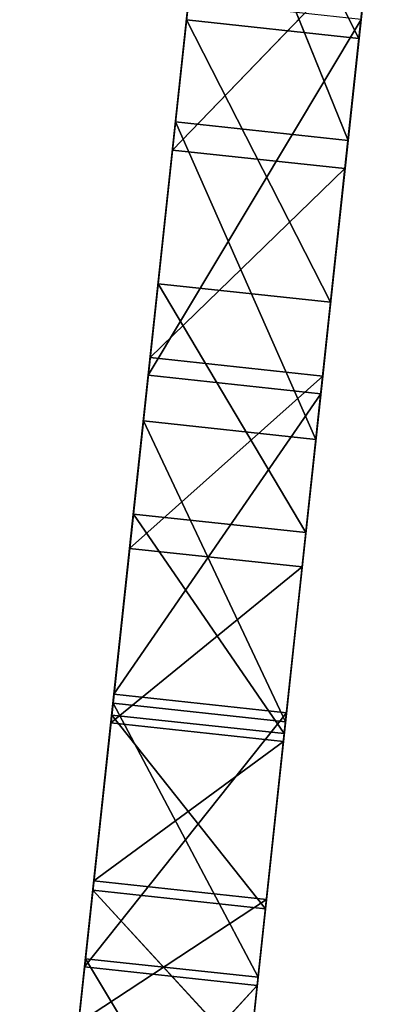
# Model space of a CAD drawing. Extents: x 856 to 1396, y -116 to 539.
# Tile 28 of 115: x 1097 to 1110, y 44 to 79. Entities that reach past the tile are written whole.
import ezdxf

# ---------------------------------------------------------------- set-up
doc = ezdxf.new("R2010")
doc.units = 0
doc.header["$LTSCALE"] = 25.4
doc.layers.get('0').update_dxf_attribs({"color": 13, "linetype": 'CONTINUOUS'})

# ---------------------------------------------------------------- blocks, each defined once
blk = doc.blocks.new('IKA-D-4174_STL')
at = {"color": 43}
for p, q in [((360.946, 1341.226, 182.59), (363.104, 1367.567, 202.646)), ((360.946, 1341.226, 182.59), (363.104, 1367.567, 202.646)), ((361.858, 1361.63, 191.066), (363.104, 1367.567, 202.646)), ((361.858, 1361.63, 191.066), (363.104, 1367.567, 202.646)), ((363.104, 1367.567, 202.646), (368.072, 1361.63, 190.398)), ((363.104, 1367.567, 202.646), (368.072, 1361.63, 190.398)), ((369.318, 1367.567, 201.977), (368.072, 1361.63, 190.398)), ((369.318, 1367.567, 201.977), (368.072, 1361.63, 190.398)), ((360.946, 1341.226, 182.59), (363.598, 1362.728, 207.244)), ((360.946, 1341.226, 182.59), (363.598, 1362.728, 207.244)), ((363.598, 1362.728, 207.244), (361.749, 1346.736, 190.052)), ((363.598, 1362.728, 207.244), (361.749, 1346.736, 190.052)), ((369.812, 1362.728, 206.575), (368.072, 1361.63, 190.398)), ((369.812, 1362.728, 206.575), (368.072, 1361.63, 190.398)), ((360.7, 1355.247, 180.304), (361.858, 1361.63, 191.066)), ((360.7, 1355.247, 180.304), (361.858, 1361.63, 191.066)), ((361.858, 1361.63, 191.066), (360.946, 1341.226, 182.59)), ((361.858, 1361.63, 191.066), (360.946, 1341.226, 182.59)), ((361.858, 1361.63, 191.066), (366.914, 1355.247, 179.635)), ((361.858, 1361.63, 191.066), (366.914, 1355.247, 179.635)), ((361.858, 1361.63, 191.066), (368.072, 1361.63, 190.398)), ((361.858, 1361.63, 191.066), (368.072, 1361.63, 190.398)), ((368.072, 1361.63, 190.398), (366.914, 1355.247, 179.635)), ((368.072, 1361.63, 190.398), (366.914, 1355.247, 179.635)), ((368.823, 1351.836, 197.38), (368.072, 1361.63, 190.398)), ((368.823, 1351.836, 197.38), (368.072, 1361.63, 190.398)), ((359.608, 1348.313, 170.152), (360.7, 1355.247, 180.304)), ((359.608, 1348.313, 170.152), (360.7, 1355.247, 180.304)), ((360.7, 1355.247, 180.304), (365.822, 1348.313, 169.484)), ((360.7, 1355.247, 180.304), (365.822, 1348.313, 169.484)), ((360.7, 1355.247, 180.304), (366.914, 1355.247, 179.635)), ((360.7, 1355.247, 180.304), (366.914, 1355.247, 179.635)), ((360.946, 1341.226, 182.59), (360.7, 1355.247, 180.304)), ((360.946, 1341.226, 182.59), (360.7, 1355.247, 180.304)), ((366.914, 1355.247, 179.635), (365.822, 1348.313, 169.484)), ((366.914, 1355.247, 179.635), (365.822, 1348.313, 169.484)), ((368.823, 1351.836, 197.38), (366.914, 1355.247, 179.635)), ((368.823, 1351.836, 197.38), (366.914, 1355.247, 179.635)), ((367.963, 1346.736, 189.383), (366.914, 1355.247, 179.635)), ((367.963, 1346.736, 189.383), (366.914, 1355.247, 179.635)), ((362.609, 1351.836, 198.049), (361.749, 1346.736, 190.052)), ((361.749, 1346.736, 190.052), (368.823, 1351.836, 197.38)), ((361.749, 1346.736, 190.052), (368.823, 1351.836, 197.38)), ((362.609, 1351.836, 198.049), (361.749, 1346.736, 190.052)), ((367.963, 1346.736, 189.383), (368.823, 1351.836, 197.38)), ((367.963, 1346.736, 189.383), (368.823, 1351.836, 197.38)), ((358.618, 1341.073, 160.957), (359.608, 1348.313, 170.152)), ((358.618, 1341.073, 160.957), (359.608, 1348.313, 170.152)), ((359.532, 1328.969, 169.447), (359.608, 1348.313, 170.152)), ((359.532, 1328.969, 169.447), (359.608, 1348.313, 170.152)), ((359.608, 1348.313, 170.152), (364.832, 1341.073, 160.288)), ((359.608, 1348.313, 170.152), (364.832, 1341.073, 160.288)), ((359.608, 1348.313, 170.152), (365.822, 1348.313, 169.484)), ((359.608, 1348.313, 170.152), (365.822, 1348.313, 169.484)), ((360.207, 1335.31, 175.721), (359.608, 1348.313, 170.152)), ((360.207, 1335.31, 175.721), (359.608, 1348.313, 170.152)), ((360.946, 1341.226, 182.59), (359.608, 1348.313, 170.152)), ((360.946, 1341.226, 182.59), (359.608, 1348.313, 170.152)), ((365.822, 1348.313, 169.484), (364.832, 1341.073, 160.288)), ((365.822, 1348.313, 169.484), (364.832, 1341.073, 160.288)), ((365.822, 1348.313, 169.484), (366.421, 1335.31, 175.052)), ((367.963, 1346.736, 189.383), (365.822, 1348.313, 169.484)), ((367.963, 1346.736, 189.383), (365.822, 1348.313, 169.484)), ((367.16, 1341.226, 181.921), (365.822, 1348.313, 169.484)), ((367.16, 1341.226, 181.921), (365.822, 1348.313, 169.484)), ((365.822, 1348.313, 169.484), (366.421, 1335.31, 175.052)), ((361.749, 1346.736, 190.052), (360.946, 1341.226, 182.59)), ((360.946, 1341.226, 182.59), (367.963, 1346.736, 189.383)), ((360.946, 1341.226, 182.59), (367.963, 1346.736, 189.383)), ((361.749, 1346.736, 190.052), (360.946, 1341.226, 182.59)), ((361.749, 1346.736, 190.052), (367.963, 1346.736, 189.383)), ((361.749, 1346.736, 190.052), (367.963, 1346.736, 189.383)), ((367.16, 1341.226, 181.921), (367.963, 1346.736, 189.383)), ((367.16, 1341.226, 181.921), (367.963, 1346.736, 189.383)), ((357.735, 1333.607, 152.749), (358.618, 1341.073, 160.957)), ((357.735, 1333.607, 152.749), (358.618, 1341.073, 160.957)), ((358.618, 1341.073, 160.957), (363.949, 1333.607, 152.08)), ((358.618, 1341.073, 160.957), (363.949, 1333.607, 152.08)), ((358.618, 1341.073, 160.957), (364.832, 1341.073, 160.288)), ((358.618, 1341.073, 160.957), (364.832, 1341.073, 160.288)), ((358.919, 1322.167, 163.756), (358.618, 1341.073, 160.957)), ((358.919, 1322.167, 163.756), (358.618, 1341.073, 160.957)), ((359.532, 1328.969, 169.447), (358.618, 1341.073, 160.957)), ((359.532, 1328.969, 169.447), (358.618, 1341.073, 160.957)), ((360.946, 1341.226, 182.59), (360.207, 1335.31, 175.721)), ((360.207, 1335.31, 175.721), (367.16, 1341.226, 181.921)), ((360.207, 1335.31, 175.721), (367.16, 1341.226, 181.921)), ((360.946, 1341.226, 182.59), (360.207, 1335.31, 175.721)), ((360.946, 1341.226, 182.59), (367.16, 1341.226, 181.921)), ((360.946, 1341.226, 182.59), (367.16, 1341.226, 181.921)), ((364.832, 1341.073, 160.288), (363.949, 1333.607, 152.08)), ((364.832, 1341.073, 160.288), (363.949, 1333.607, 152.08)), ((366.421, 1335.31, 175.052), (364.832, 1341.073, 160.288)), ((366.421, 1335.31, 175.052), (364.832, 1341.073, 160.288)), ((365.746, 1328.969, 168.778), (364.832, 1341.073, 160.288)), ((365.746, 1328.969, 168.778), (364.832, 1341.073, 160.288)), ((366.421, 1335.31, 175.052), (367.16, 1341.226, 181.921)), ((366.421, 1335.31, 175.052), (367.16, 1341.226, 181.921)), ((360.207, 1335.31, 175.721), (359.532, 1328.969, 169.447)), ((359.532, 1328.969, 169.447), (366.421, 1335.31, 175.052)), ((359.532, 1328.969, 169.447), (366.421, 1335.31, 175.052)), ((360.207, 1335.31, 175.721), (359.532, 1328.969, 169.447)), ((360.207, 1335.31, 175.721), (366.421, 1335.31, 175.052)), ((360.207, 1335.31, 175.721), (366.421, 1335.31, 175.052)), ((365.746, 1328.969, 168.778), (366.421, 1335.31, 175.052)), ((365.746, 1328.969, 168.778), (366.421, 1335.31, 175.052)), ((358.919, 1322.167, 163.756), (357.735, 1333.607, 152.749)), ((358.919, 1322.167, 163.756), (357.735, 1333.607, 152.749)), ((365.746, 1328.969, 168.778), (363.949, 1333.607, 152.08)), ((365.746, 1328.969, 168.778), (363.949, 1333.607, 152.08)), ((365.133, 1322.167, 163.088), (363.949, 1333.607, 152.08)), ((365.133, 1322.167, 163.088), (363.949, 1333.607, 152.08)), ((359.532, 1328.969, 169.447), (358.919, 1322.167, 163.756)), ((358.919, 1322.167, 163.756), (365.746, 1328.969, 168.778)), ((358.919, 1322.167, 163.756), (365.746, 1328.969, 168.778)), ((359.532, 1328.969, 169.447), (358.919, 1322.167, 163.756)), ((359.532, 1328.969, 169.447), (365.746, 1328.969, 168.778)), ((359.532, 1328.969, 169.447), (365.746, 1328.969, 168.778)), ((365.133, 1322.167, 163.088), (365.746, 1328.969, 168.778)), ((365.133, 1322.167, 163.088), (365.746, 1328.969, 168.778)), ((365.133, 1322.167, 163.088), (363.17, 1325.962, 144.838)), ((365.133, 1322.167, 163.088), (363.17, 1325.962, 144.838)), ((358.919, 1322.167, 163.756), (358.369, 1314.866, 158.64)), ((358.369, 1314.866, 158.64), (365.133, 1322.167, 163.088)), ((358.369, 1314.866, 158.64), (365.133, 1322.167, 163.088)), ((358.919, 1322.167, 163.756), (358.369, 1314.866, 158.64)), ((358.919, 1322.167, 163.756), (365.133, 1322.167, 163.088)), ((358.919, 1322.167, 163.756), (365.133, 1322.167, 163.088)), ((364.583, 1314.866, 157.972), (365.133, 1322.167, 163.088)), ((364.583, 1314.866, 157.972), (365.133, 1322.167, 163.088)), ((358.297, 1183.915, 157.971), (358.884, 1175.136, 163.424)), ((358.297, 1183.915, 157.971), (358.884, 1175.136, 163.424)), ((358.884, 1175.136, 163.424), (364.511, 1183.915, 157.303)), ((358.884, 1175.136, 163.424), (364.511, 1183.915, 157.303)), ((365.098, 1175.136, 162.755), (364.511, 1183.915, 157.303)), ((365.098, 1175.136, 162.755), (364.511, 1183.915, 157.303)), ((356.246, 1175.023, 138.91), (358.884, 1175.136, 163.424)), ((356.246, 1175.023, 138.91), (358.884, 1175.136, 163.424)), ((356.904, 1167.299, 145.025), (358.884, 1175.136, 163.424)), ((356.904, 1167.299, 145.025), (358.884, 1175.136, 163.424)), ((358.884, 1175.136, 163.424), (365.098, 1175.136, 162.755)), ((358.884, 1175.136, 163.424), (365.098, 1175.136, 162.755)), ((358.884, 1175.136, 163.424), (359.561, 1166.512, 169.723)), ((358.884, 1175.136, 163.424), (359.561, 1166.512, 169.723)), ((359.561, 1166.512, 169.723), (365.098, 1175.136, 162.755)), ((359.561, 1166.512, 169.723), (365.098, 1175.136, 162.755)), ((365.098, 1175.136, 162.755), (363.118, 1167.299, 144.357)), ((365.098, 1175.136, 162.755), (363.118, 1167.299, 144.357)), ((365.098, 1175.136, 162.755), (363.896, 1159.465, 151.586)), ((365.098, 1175.136, 162.755), (363.896, 1159.465, 151.586)), ((365.775, 1166.512, 169.055), (365.098, 1175.136, 162.755)), ((365.775, 1166.512, 169.055), (365.098, 1175.136, 162.755)), ((356.904, 1167.299, 145.025), (359.561, 1166.512, 169.723)), ((356.904, 1167.299, 145.025), (359.561, 1166.512, 169.723)), ((357.682, 1159.465, 152.255), (359.561, 1166.512, 169.723)), ((357.682, 1159.465, 152.255), (359.561, 1166.512, 169.723)), ((359.561, 1166.512, 169.723), (365.775, 1166.512, 169.055)), ((359.561, 1166.512, 169.723), (365.775, 1166.512, 169.055)), ((359.561, 1166.512, 169.723), (360.34, 1157.999, 176.956)), ((359.561, 1166.512, 169.723), (360.34, 1157.999, 176.956)), ((360.34, 1157.999, 176.956), (365.775, 1166.512, 169.055)), ((360.34, 1157.999, 176.956), (365.775, 1166.512, 169.055)), ((365.775, 1166.512, 169.055), (363.896, 1159.465, 151.586)), ((365.775, 1166.512, 169.055), (363.896, 1159.465, 151.586)), ((365.775, 1166.512, 169.055), (364.801, 1151.546, 159.993)), ((365.775, 1166.512, 169.055), (364.801, 1151.546, 159.993)), ((366.554, 1157.999, 176.288), (365.775, 1166.512, 169.055)), ((366.554, 1157.999, 176.288), (365.775, 1166.512, 169.055)), ((358.586, 1151.546, 160.662), (357.682, 1159.465, 152.255)), ((357.682, 1159.465, 152.255), (364.801, 1151.546, 159.993)), ((357.682, 1159.465, 152.255), (364.801, 1151.546, 159.993)), ((357.682, 1159.465, 152.255), (360.34, 1157.999, 176.956)), ((357.682, 1159.465, 152.255), (360.34, 1157.999, 176.956)), ((358.586, 1151.546, 160.662), (357.682, 1159.465, 152.255)), ((363.896, 1159.465, 151.586), (364.801, 1151.546, 159.993)), ((363.896, 1159.465, 151.586), (364.801, 1151.546, 159.993)), ((358.586, 1151.546, 160.662), (360.34, 1157.999, 176.956)), ((358.586, 1151.546, 160.662), (360.34, 1157.999, 176.956)), ((360.34, 1157.999, 176.956), (366.554, 1157.999, 176.288)), ((360.34, 1157.999, 176.956), (366.554, 1157.999, 176.288)), ((360.34, 1157.999, 176.956), (361.231, 1149.542, 185.245)), ((360.34, 1157.999, 176.956), (361.231, 1149.542, 185.245)), ((361.231, 1149.542, 185.245), (366.554, 1157.999, 176.288)), ((361.231, 1149.542, 185.245), (366.554, 1157.999, 176.288)), ((366.554, 1157.999, 176.288), (364.801, 1151.546, 159.993)), ((366.554, 1157.999, 176.288), (364.801, 1151.546, 159.993)), ((366.554, 1157.999, 176.288), (365.856, 1143.406, 169.804)), ((366.554, 1157.999, 176.288), (365.856, 1143.406, 169.804)), ((367.445, 1149.542, 184.576), (366.554, 1157.999, 176.288)), ((367.445, 1149.542, 184.576), (366.554, 1157.999, 176.288)), ((359.642, 1143.406, 170.472), (358.586, 1151.546, 160.662)), ((358.586, 1151.546, 160.662), (365.856, 1143.406, 169.804)), ((358.586, 1151.546, 160.662), (365.856, 1143.406, 169.804)), ((358.586, 1151.546, 160.662), (364.801, 1151.546, 159.993)), ((358.586, 1151.546, 160.662), (364.801, 1151.546, 159.993)), ((358.586, 1151.546, 160.662), (361.231, 1149.542, 185.245)), ((358.586, 1151.546, 160.662), (361.231, 1149.542, 185.245)), ((359.642, 1143.406, 170.472), (358.586, 1151.546, 160.662)), ((364.801, 1151.546, 159.993), (365.856, 1143.406, 169.804)), ((364.801, 1151.546, 159.993), (365.856, 1143.406, 169.804)), ((359.642, 1143.406, 170.472), (361.231, 1149.542, 185.245)), ((359.642, 1143.406, 170.472), (361.231, 1149.542, 185.245)), ((361.231, 1149.542, 185.245), (367.445, 1149.542, 184.576)), ((361.231, 1149.542, 185.245), (367.445, 1149.542, 184.576)), ((361.231, 1149.542, 185.245), (362.252, 1141.094, 194.733)), ((361.231, 1149.542, 185.245), (362.252, 1141.094, 194.733)), ((362.252, 1141.094, 194.733), (367.445, 1149.542, 184.576)), ((362.252, 1141.094, 194.733), (367.445, 1149.542, 184.576)), ((367.445, 1149.542, 184.576), (365.856, 1143.406, 169.804)), ((367.445, 1149.542, 184.576), (365.856, 1143.406, 169.804)), ((367.445, 1149.542, 184.576), (367.092, 1134.915, 181.287)), ((367.445, 1149.542, 184.576), (367.092, 1134.915, 181.287)), ((368.466, 1141.094, 194.065), (367.445, 1149.542, 184.576)), ((368.466, 1141.094, 194.065), (367.445, 1149.542, 184.576)), ((360.878, 1134.915, 181.956), (359.642, 1143.406, 170.472)), ((359.642, 1143.406, 170.472), (367.092, 1134.915, 181.287)), ((359.642, 1143.406, 170.472), (367.092, 1134.915, 181.287)), ((359.642, 1143.406, 170.472), (365.856, 1143.406, 169.804)), ((359.642, 1143.406, 170.472), (365.856, 1143.406, 169.804)), ((359.642, 1143.406, 170.472), (362.252, 1141.094, 194.733)), ((359.642, 1143.406, 170.472), (362.252, 1141.094, 194.733)), ((360.878, 1134.915, 181.956), (359.642, 1143.406, 170.472)), ((365.856, 1143.406, 169.804), (367.092, 1134.915, 181.287)), ((365.856, 1143.406, 169.804), (367.092, 1134.915, 181.287)), ((360.878, 1134.915, 181.956), (362.252, 1141.094, 194.733)), ((360.878, 1134.915, 181.956), (362.252, 1141.094, 194.733)), ((362.252, 1141.094, 194.733), (368.466, 1141.094, 194.065)), ((362.252, 1141.094, 194.733), (368.466, 1141.094, 194.065)), ((362.252, 1141.094, 194.733), (363.289, 1133.512, 204.365)), ((362.252, 1141.094, 194.733), (363.289, 1133.512, 204.365)), ((363.289, 1133.512, 204.365), (368.466, 1141.094, 194.065)), ((363.289, 1133.512, 204.365), (368.466, 1141.094, 194.065)), ((368.466, 1141.094, 194.065), (367.092, 1134.915, 181.287)), ((368.466, 1141.094, 194.065), (367.092, 1134.915, 181.287)), ((369.503, 1133.512, 203.697), (368.466, 1141.094, 194.065)), ((368.466, 1141.094, 194.065), (368.541, 1125.945, 194.754)), ((368.466, 1141.094, 194.065), (368.541, 1125.945, 194.754)), ((369.503, 1133.512, 203.697), (368.466, 1141.094, 194.065)), ((362.326, 1125.945, 195.423), (360.878, 1134.915, 181.956)), ((360.878, 1134.915, 181.956), (368.541, 1125.945, 194.754)), ((360.878, 1134.915, 181.956), (368.541, 1125.945, 194.754)), ((360.878, 1134.915, 181.956), (367.092, 1134.915, 181.287)), ((360.878, 1134.915, 181.956), (367.092, 1134.915, 181.287)), ((360.878, 1134.915, 181.956), (363.289, 1133.512, 204.365)), ((360.878, 1134.915, 181.956), (363.289, 1133.512, 204.365)), ((362.326, 1125.945, 195.423), (360.878, 1134.915, 181.956)), ((367.092, 1134.915, 181.287), (368.541, 1125.945, 194.754)), ((367.092, 1134.915, 181.287), (368.541, 1125.945, 194.754))]:
    blk.add_line(p, q, dxfattribs=at)
mesh = blk.add_polyface(dxfattribs=at)
corners = [(363.104, 1367.567, 202.646), (361.858, 1361.63, 191.066), (360.946, 1341.226, 182.59)]
mesh.append_faces([[corners[k] for k in face] for face in [(0, 1, 2)]], dxfattribs={"color": 43})
mesh = blk.add_polyface(dxfattribs=at)
corners = [(363.104, 1367.567, 202.646), (360.946, 1341.226, 182.59), (363.598, 1362.728, 207.244)]
mesh.append_faces([[corners[k] for k in face] for face in [(0, 1, 2)]], dxfattribs={"color": 43})
mesh = blk.add_polyface(dxfattribs=at)
corners = [(363.104, 1367.567, 202.646), (368.072, 1361.63, 190.398), (361.858, 1361.63, 191.066)]
mesh.append_faces([[corners[k] for k in face] for face in [(0, 1, 2)]], dxfattribs={"color": 43})
mesh = blk.add_polyface(dxfattribs=at)
corners = [(363.104, 1367.567, 202.646), (369.318, 1367.567, 201.977), (368.072, 1361.63, 190.398)]
mesh.append_faces([[corners[k] for k in face] for face in [(0, 1, 2)]], dxfattribs={"color": 43})
mesh = blk.add_polyface(dxfattribs=at)
corners = [(369.318, 1367.567, 201.977), (369.812, 1362.728, 206.575), (368.072, 1361.63, 190.398)]
mesh.append_faces([[corners[k] for k in face] for face in [(0, 1, 2)]], dxfattribs={"color": 43})
mesh = blk.add_polyface(dxfattribs=at)
corners = [(363.598, 1362.728, 207.244), (360.946, 1341.226, 182.59), (361.749, 1346.736, 190.052)]
mesh.append_faces([[corners[k] for k in face] for face in [(0, 1, 2)]], dxfattribs={"color": 43})
mesh = blk.add_polyface(dxfattribs=at)
corners = [(363.598, 1362.728, 207.244), (361.749, 1346.736, 190.052), (362.609, 1351.836, 198.049)]
mesh.append_faces([[corners[k] for k in face] for face in [(0, 1, 2)]], dxfattribs={"color": 43})
mesh = blk.add_polyface(dxfattribs=at)
corners = [(369.812, 1362.728, 206.575), (368.823, 1351.836, 197.38), (368.072, 1361.63, 190.398)]
mesh.append_faces([[corners[k] for k in face] for face in [(0, 1, 2)]], dxfattribs={"color": 43})
mesh = blk.add_polyface(dxfattribs=at)
corners = [(361.858, 1361.63, 191.066), (366.914, 1355.247, 179.635), (360.7, 1355.247, 180.304)]
mesh.append_faces([[corners[k] for k in face] for face in [(0, 1, 2)]], dxfattribs={"color": 43})
mesh = blk.add_polyface(dxfattribs=at)
corners = [(361.858, 1361.63, 191.066), (360.7, 1355.247, 180.304), (360.946, 1341.226, 182.59)]
mesh.append_faces([[corners[k] for k in face] for face in [(0, 1, 2)]], dxfattribs={"color": 43})
mesh = blk.add_polyface(dxfattribs=at)
corners = [(361.858, 1361.63, 191.066), (368.072, 1361.63, 190.398), (366.914, 1355.247, 179.635)]
mesh.append_faces([[corners[k] for k in face] for face in [(0, 1, 2)]], dxfattribs={"color": 43})
mesh = blk.add_polyface(dxfattribs=at)
corners = [(368.072, 1361.63, 190.398), (368.823, 1351.836, 197.38), (366.914, 1355.247, 179.635)]
mesh.append_faces([[corners[k] for k in face] for face in [(0, 1, 2)]], dxfattribs={"color": 43})
mesh = blk.add_polyface(dxfattribs=at)
corners = [(360.7, 1355.247, 180.304), (365.822, 1348.313, 169.484), (359.608, 1348.313, 170.152)]
mesh.append_faces([[corners[k] for k in face] for face in [(0, 1, 2)]], dxfattribs={"color": 43})
mesh = blk.add_polyface(dxfattribs=at)
corners = [(360.7, 1355.247, 180.304), (359.608, 1348.313, 170.152), (360.946, 1341.226, 182.59)]
mesh.append_faces([[corners[k] for k in face] for face in [(0, 1, 2)]], dxfattribs={"color": 43})
mesh = blk.add_polyface(dxfattribs=at)
corners = [(360.7, 1355.247, 180.304), (366.914, 1355.247, 179.635), (365.822, 1348.313, 169.484)]
mesh.append_faces([[corners[k] for k in face] for face in [(0, 1, 2)]], dxfattribs={"color": 43})
mesh = blk.add_polyface(dxfattribs=at)
corners = [(366.914, 1355.247, 179.635), (367.963, 1346.736, 189.383), (365.822, 1348.313, 169.484)]
mesh.append_faces([[corners[k] for k in face] for face in [(0, 1, 2)]], dxfattribs={"color": 43})
mesh = blk.add_polyface(dxfattribs=at)
corners = [(366.914, 1355.247, 179.635), (368.823, 1351.836, 197.38), (367.963, 1346.736, 189.383)]
mesh.append_faces([[corners[k] for k in face] for face in [(0, 1, 2)]], dxfattribs={"color": 43})
mesh = blk.add_polyface(dxfattribs=at)
corners = [(362.609, 1351.836, 198.049), (361.749, 1346.736, 190.052), (368.823, 1351.836, 197.38)]
mesh.append_faces([[corners[k] for k in face] for face in [(0, 1, 2)]], dxfattribs={"color": 43})
mesh = blk.add_polyface(dxfattribs=at)
corners = [(368.823, 1351.836, 197.38), (361.749, 1346.736, 190.052), (367.963, 1346.736, 189.383)]
mesh.append_faces([[corners[k] for k in face] for face in [(0, 1, 2)]], dxfattribs={"color": 43})
mesh = blk.add_polyface(dxfattribs=at)
corners = [(359.608, 1348.313, 170.152), (364.832, 1341.073, 160.288), (358.618, 1341.073, 160.957)]
mesh.append_faces([[corners[k] for k in face] for face in [(0, 1, 2)]], dxfattribs={"color": 43})
mesh = blk.add_polyface(dxfattribs=at)
corners = [(359.608, 1348.313, 170.152), (358.618, 1341.073, 160.957), (359.532, 1328.969, 169.447)]
mesh.append_faces([[corners[k] for k in face] for face in [(0, 1, 2)]], dxfattribs={"color": 43})
mesh = blk.add_polyface(dxfattribs=at)
corners = [(359.608, 1348.313, 170.152), (359.532, 1328.969, 169.447), (360.207, 1335.31, 175.721)]
mesh.append_faces([[corners[k] for k in face] for face in [(0, 1, 2)]], dxfattribs={"color": 43})
mesh = blk.add_polyface(dxfattribs=at)
corners = [(359.608, 1348.313, 170.152), (365.822, 1348.313, 169.484), (364.832, 1341.073, 160.288)]
mesh.append_faces([[corners[k] for k in face] for face in [(0, 1, 2)]], dxfattribs={"color": 43})
mesh = blk.add_polyface(dxfattribs=at)
corners = [(359.608, 1348.313, 170.152), (360.207, 1335.31, 175.721), (360.946, 1341.226, 182.59)]
mesh.append_faces([[corners[k] for k in face] for face in [(0, 1, 2)]], dxfattribs={"color": 43})
mesh = blk.add_polyface(dxfattribs=at)
corners = [(365.822, 1348.313, 169.484), (366.421, 1335.31, 175.052), (364.832, 1341.073, 160.288)]
mesh.append_faces([[corners[k] for k in face] for face in [(0, 1, 2)]], dxfattribs={"color": 43})
mesh = blk.add_polyface(dxfattribs=at)
corners = [(365.822, 1348.313, 169.484), (367.963, 1346.736, 189.383), (367.16, 1341.226, 181.921)]
mesh.append_faces([[corners[k] for k in face] for face in [(0, 1, 2)]], dxfattribs={"color": 43})
mesh = blk.add_polyface(dxfattribs=at)
corners = [(365.822, 1348.313, 169.484), (367.16, 1341.226, 181.921), (366.421, 1335.31, 175.052)]
mesh.append_faces([[corners[k] for k in face] for face in [(0, 1, 2)]], dxfattribs={"color": 43})
mesh = blk.add_polyface(dxfattribs=at)
corners = [(361.749, 1346.736, 190.052), (360.946, 1341.226, 182.59), (367.963, 1346.736, 189.383)]
mesh.append_faces([[corners[k] for k in face] for face in [(0, 1, 2)]], dxfattribs={"color": 43})
mesh = blk.add_polyface(dxfattribs=at)
corners = [(367.963, 1346.736, 189.383), (360.946, 1341.226, 182.59), (367.16, 1341.226, 181.921)]
mesh.append_faces([[corners[k] for k in face] for face in [(0, 1, 2)]], dxfattribs={"color": 43})
mesh = blk.add_polyface(dxfattribs=at)
corners = [(358.618, 1341.073, 160.957), (363.949, 1333.607, 152.08), (357.735, 1333.607, 152.749)]
mesh.append_faces([[corners[k] for k in face] for face in [(0, 1, 2)]], dxfattribs={"color": 43})
mesh = blk.add_polyface(dxfattribs=at)
corners = [(358.618, 1341.073, 160.957), (357.735, 1333.607, 152.749), (358.919, 1322.167, 163.756)]
mesh.append_faces([[corners[k] for k in face] for face in [(0, 1, 2)]], dxfattribs={"color": 43})
mesh = blk.add_polyface(dxfattribs=at)
corners = [(358.618, 1341.073, 160.957), (364.832, 1341.073, 160.288), (363.949, 1333.607, 152.08)]
mesh.append_faces([[corners[k] for k in face] for face in [(0, 1, 2)]], dxfattribs={"color": 43})
mesh = blk.add_polyface(dxfattribs=at)
corners = [(358.618, 1341.073, 160.957), (358.919, 1322.167, 163.756), (359.532, 1328.969, 169.447)]
mesh.append_faces([[corners[k] for k in face] for face in [(0, 1, 2)]], dxfattribs={"color": 43})
mesh = blk.add_polyface(dxfattribs=at)
corners = [(360.946, 1341.226, 182.59), (360.207, 1335.31, 175.721), (367.16, 1341.226, 181.921)]
mesh.append_faces([[corners[k] for k in face] for face in [(0, 1, 2)]], dxfattribs={"color": 43})
mesh = blk.add_polyface(dxfattribs=at)
corners = [(367.16, 1341.226, 181.921), (360.207, 1335.31, 175.721), (366.421, 1335.31, 175.052)]
mesh.append_faces([[corners[k] for k in face] for face in [(0, 1, 2)]], dxfattribs={"color": 43})
mesh = blk.add_polyface(dxfattribs=at)
corners = [(364.832, 1341.073, 160.288), (365.746, 1328.969, 168.778), (363.949, 1333.607, 152.08)]
mesh.append_faces([[corners[k] for k in face] for face in [(0, 1, 2)]], dxfattribs={"color": 43})
mesh = blk.add_polyface(dxfattribs=at)
corners = [(364.832, 1341.073, 160.288), (366.421, 1335.31, 175.052), (365.746, 1328.969, 168.778)]
mesh.append_faces([[corners[k] for k in face] for face in [(0, 1, 2)]], dxfattribs={"color": 43})
mesh = blk.add_polyface(dxfattribs=at)
corners = [(360.207, 1335.31, 175.721), (359.532, 1328.969, 169.447), (366.421, 1335.31, 175.052)]
mesh.append_faces([[corners[k] for k in face] for face in [(0, 1, 2)]], dxfattribs={"color": 43})
mesh = blk.add_polyface(dxfattribs=at)
corners = [(366.421, 1335.31, 175.052), (359.532, 1328.969, 169.447), (365.746, 1328.969, 168.778)]
mesh.append_faces([[corners[k] for k in face] for face in [(0, 1, 2)]], dxfattribs={"color": 43})
mesh = blk.add_polyface(dxfattribs=at)
corners = [(357.735, 1333.607, 152.749), (358.369, 1314.866, 158.64), (358.919, 1322.167, 163.756)]
mesh.append_faces([[corners[k] for k in face] for face in [(0, 1, 2)]], dxfattribs={"color": 43})
mesh = blk.add_polyface(dxfattribs=at)
corners = [(363.949, 1333.607, 152.08), (365.133, 1322.167, 163.088), (363.17, 1325.962, 144.838)]
mesh.append_faces([[corners[k] for k in face] for face in [(0, 1, 2)]], dxfattribs={"color": 43})
mesh = blk.add_polyface(dxfattribs=at)
corners = [(363.949, 1333.607, 152.08), (365.746, 1328.969, 168.778), (365.133, 1322.167, 163.088)]
mesh.append_faces([[corners[k] for k in face] for face in [(0, 1, 2)]], dxfattribs={"color": 43})
mesh = blk.add_polyface(dxfattribs=at)
corners = [(365.746, 1328.969, 168.778), (359.532, 1328.969, 169.447), (358.919, 1322.167, 163.756)]
mesh.append_faces([[corners[k] for k in face] for face in [(0, 1, 2)]], dxfattribs={"color": 43})
mesh = blk.add_polyface(dxfattribs=at)
corners = [(365.746, 1328.969, 168.778), (358.919, 1322.167, 163.756), (365.133, 1322.167, 163.088)]
mesh.append_faces([[corners[k] for k in face] for face in [(0, 1, 2)]], dxfattribs={"color": 43})
mesh = blk.add_polyface(dxfattribs=at)
corners = [(363.17, 1325.962, 144.838), (365.133, 1322.167, 163.088), (364.583, 1314.866, 157.972)]
mesh.append_faces([[corners[k] for k in face] for face in [(0, 1, 2)]], dxfattribs={"color": 43})
mesh = blk.add_polyface(dxfattribs=at)
corners = [(365.133, 1322.167, 163.088), (358.919, 1322.167, 163.756), (358.369, 1314.866, 158.64)]
mesh.append_faces([[corners[k] for k in face] for face in [(0, 1, 2)]], dxfattribs={"color": 43})
mesh = blk.add_polyface(dxfattribs=at)
corners = [(365.133, 1322.167, 163.088), (358.369, 1314.866, 158.64), (364.583, 1314.866, 157.972)]
mesh.append_faces([[corners[k] for k in face] for face in [(0, 1, 2)]], dxfattribs={"color": 43})
mesh = blk.add_polyface(dxfattribs=at)
corners = [(358.297, 1183.915, 157.971), (356.246, 1175.023, 138.91), (358.884, 1175.136, 163.424)]
mesh.append_faces([[corners[k] for k in face] for face in [(0, 1, 2)]], dxfattribs={"color": 43})
mesh = blk.add_polyface(dxfattribs=at)
corners = [(364.511, 1183.915, 157.303), (358.297, 1183.915, 157.971), (358.884, 1175.136, 163.424)]
mesh.append_faces([[corners[k] for k in face] for face in [(0, 1, 2)]], dxfattribs={"color": 43})
mesh = blk.add_polyface(dxfattribs=at)
corners = [(365.098, 1175.136, 162.755), (364.511, 1183.915, 157.303), (358.884, 1175.136, 163.424)]
mesh.append_faces([[corners[k] for k in face] for face in [(0, 1, 2)]], dxfattribs={"color": 43})
mesh = blk.add_polyface(dxfattribs=at)
corners = [(364.511, 1183.915, 157.303), (365.098, 1175.136, 162.755), (363.118, 1167.299, 144.357)]
mesh.append_faces([[corners[k] for k in face] for face in [(0, 1, 2)]], dxfattribs={"color": 43})
mesh = blk.add_polyface(dxfattribs=at)
corners = [(358.884, 1175.136, 163.424), (356.246, 1175.023, 138.91), (356.904, 1167.299, 145.025)]
mesh.append_faces([[corners[k] for k in face] for face in [(0, 1, 2)]], dxfattribs={"color": 43})
mesh = blk.add_polyface(dxfattribs=at)
corners = [(358.884, 1175.136, 163.424), (356.904, 1167.299, 145.025), (359.561, 1166.512, 169.723)]
mesh.append_faces([[corners[k] for k in face] for face in [(0, 1, 2)]], dxfattribs={"color": 43})
mesh = blk.add_polyface(dxfattribs=at)
corners = [(365.098, 1175.136, 162.755), (358.884, 1175.136, 163.424), (359.561, 1166.512, 169.723)]
mesh.append_faces([[corners[k] for k in face] for face in [(0, 1, 2)]], dxfattribs={"color": 43})
mesh = blk.add_polyface(dxfattribs=at)
corners = [(365.775, 1166.512, 169.055), (365.098, 1175.136, 162.755), (359.561, 1166.512, 169.723)]
mesh.append_faces([[corners[k] for k in face] for face in [(0, 1, 2)]], dxfattribs={"color": 43})
mesh = blk.add_polyface(dxfattribs=at)
corners = [(365.098, 1175.136, 162.755), (363.896, 1159.465, 151.586), (363.118, 1167.299, 144.357)]
mesh.append_faces([[corners[k] for k in face] for face in [(0, 1, 2)]], dxfattribs={"color": 43})
mesh = blk.add_polyface(dxfattribs=at)
corners = [(365.098, 1175.136, 162.755), (365.775, 1166.512, 169.055), (363.896, 1159.465, 151.586)]
mesh.append_faces([[corners[k] for k in face] for face in [(0, 1, 2)]], dxfattribs={"color": 43})
mesh = blk.add_polyface(dxfattribs=at)
corners = [(356.904, 1167.299, 145.025), (357.682, 1159.465, 152.255), (359.561, 1166.512, 169.723)]
mesh.append_faces([[corners[k] for k in face] for face in [(0, 1, 2)]], dxfattribs={"color": 43})
mesh = blk.add_polyface(dxfattribs=at)
corners = [(359.561, 1166.512, 169.723), (357.682, 1159.465, 152.255), (360.34, 1157.999, 176.956)]
mesh.append_faces([[corners[k] for k in face] for face in [(0, 1, 2)]], dxfattribs={"color": 43})
mesh = blk.add_polyface(dxfattribs=at)
corners = [(365.775, 1166.512, 169.055), (359.561, 1166.512, 169.723), (360.34, 1157.999, 176.956)]
mesh.append_faces([[corners[k] for k in face] for face in [(0, 1, 2)]], dxfattribs={"color": 43})
mesh = blk.add_polyface(dxfattribs=at)
corners = [(366.554, 1157.999, 176.288), (365.775, 1166.512, 169.055), (360.34, 1157.999, 176.956)]
mesh.append_faces([[corners[k] for k in face] for face in [(0, 1, 2)]], dxfattribs={"color": 43})
mesh = blk.add_polyface(dxfattribs=at)
corners = [(365.775, 1166.512, 169.055), (364.801, 1151.546, 159.993), (363.896, 1159.465, 151.586)]
mesh.append_faces([[corners[k] for k in face] for face in [(0, 1, 2)]], dxfattribs={"color": 43})
mesh = blk.add_polyface(dxfattribs=at)
corners = [(365.775, 1166.512, 169.055), (366.554, 1157.999, 176.288), (364.801, 1151.546, 159.993)]
mesh.append_faces([[corners[k] for k in face] for face in [(0, 1, 2)]], dxfattribs={"color": 43})
mesh = blk.add_polyface(dxfattribs=at)
corners = [(358.586, 1151.546, 160.662), (357.682, 1159.465, 152.255), (364.801, 1151.546, 159.993)]
mesh.append_faces([[corners[k] for k in face] for face in [(0, 1, 2)]], dxfattribs={"color": 43})
mesh = blk.add_polyface(dxfattribs=at)
corners = [(364.801, 1151.546, 159.993), (357.682, 1159.465, 152.255), (363.896, 1159.465, 151.586)]
mesh.append_faces([[corners[k] for k in face] for face in [(0, 1, 2)]], dxfattribs={"color": 43})
mesh = blk.add_polyface(dxfattribs=at)
corners = [(357.682, 1159.465, 152.255), (358.586, 1151.546, 160.662), (360.34, 1157.999, 176.956)]
mesh.append_faces([[corners[k] for k in face] for face in [(0, 1, 2)]], dxfattribs={"color": 43})
mesh = blk.add_polyface(dxfattribs=at)
corners = [(360.34, 1157.999, 176.956), (358.586, 1151.546, 160.662), (361.231, 1149.542, 185.245)]
mesh.append_faces([[corners[k] for k in face] for face in [(0, 1, 2)]], dxfattribs={"color": 43})
mesh = blk.add_polyface(dxfattribs=at)
corners = [(366.554, 1157.999, 176.288), (360.34, 1157.999, 176.956), (361.231, 1149.542, 185.245)]
mesh.append_faces([[corners[k] for k in face] for face in [(0, 1, 2)]], dxfattribs={"color": 43})
mesh = blk.add_polyface(dxfattribs=at)
corners = [(367.445, 1149.542, 184.576), (366.554, 1157.999, 176.288), (361.231, 1149.542, 185.245)]
mesh.append_faces([[corners[k] for k in face] for face in [(0, 1, 2)]], dxfattribs={"color": 43})
mesh = blk.add_polyface(dxfattribs=at)
corners = [(366.554, 1157.999, 176.288), (365.856, 1143.406, 169.804), (364.801, 1151.546, 159.993)]
mesh.append_faces([[corners[k] for k in face] for face in [(0, 1, 2)]], dxfattribs={"color": 43})
mesh = blk.add_polyface(dxfattribs=at)
corners = [(366.554, 1157.999, 176.288), (367.445, 1149.542, 184.576), (365.856, 1143.406, 169.804)]
mesh.append_faces([[corners[k] for k in face] for face in [(0, 1, 2)]], dxfattribs={"color": 43})
mesh = blk.add_polyface(dxfattribs=at)
corners = [(359.642, 1143.406, 170.472), (358.586, 1151.546, 160.662), (365.856, 1143.406, 169.804)]
mesh.append_faces([[corners[k] for k in face] for face in [(0, 1, 2)]], dxfattribs={"color": 43})
mesh = blk.add_polyface(dxfattribs=at)
corners = [(365.856, 1143.406, 169.804), (358.586, 1151.546, 160.662), (364.801, 1151.546, 159.993)]
mesh.append_faces([[corners[k] for k in face] for face in [(0, 1, 2)]], dxfattribs={"color": 43})
mesh = blk.add_polyface(dxfattribs=at)
corners = [(358.586, 1151.546, 160.662), (359.642, 1143.406, 170.472), (361.231, 1149.542, 185.245)]
mesh.append_faces([[corners[k] for k in face] for face in [(0, 1, 2)]], dxfattribs={"color": 43})
mesh = blk.add_polyface(dxfattribs=at)
corners = [(361.231, 1149.542, 185.245), (359.642, 1143.406, 170.472), (362.252, 1141.094, 194.733)]
mesh.append_faces([[corners[k] for k in face] for face in [(0, 1, 2)]], dxfattribs={"color": 43})
mesh = blk.add_polyface(dxfattribs=at)
corners = [(362.252, 1141.094, 194.733), (367.445, 1149.542, 184.576), (361.231, 1149.542, 185.245)]
mesh.append_faces([[corners[k] for k in face] for face in [(0, 1, 2)]], dxfattribs={"color": 43})
mesh = blk.add_polyface(dxfattribs=at)
corners = [(362.252, 1141.094, 194.733), (368.466, 1141.094, 194.065), (367.445, 1149.542, 184.576)]
mesh.append_faces([[corners[k] for k in face] for face in [(0, 1, 2)]], dxfattribs={"color": 43})
mesh = blk.add_polyface(dxfattribs=at)
corners = [(367.445, 1149.542, 184.576), (367.092, 1134.915, 181.287), (365.856, 1143.406, 169.804)]
mesh.append_faces([[corners[k] for k in face] for face in [(0, 1, 2)]], dxfattribs={"color": 43})
mesh = blk.add_polyface(dxfattribs=at)
corners = [(367.445, 1149.542, 184.576), (368.466, 1141.094, 194.065), (367.092, 1134.915, 181.287)]
mesh.append_faces([[corners[k] for k in face] for face in [(0, 1, 2)]], dxfattribs={"color": 43})
mesh = blk.add_polyface(dxfattribs=at)
corners = [(360.878, 1134.915, 181.956), (359.642, 1143.406, 170.472), (367.092, 1134.915, 181.287)]
mesh.append_faces([[corners[k] for k in face] for face in [(0, 1, 2)]], dxfattribs={"color": 43})
mesh = blk.add_polyface(dxfattribs=at)
corners = [(367.092, 1134.915, 181.287), (359.642, 1143.406, 170.472), (365.856, 1143.406, 169.804)]
mesh.append_faces([[corners[k] for k in face] for face in [(0, 1, 2)]], dxfattribs={"color": 43})
mesh = blk.add_polyface(dxfattribs=at)
corners = [(359.642, 1143.406, 170.472), (360.878, 1134.915, 181.956), (362.252, 1141.094, 194.733)]
mesh.append_faces([[corners[k] for k in face] for face in [(0, 1, 2)]], dxfattribs={"color": 43})
mesh = blk.add_polyface(dxfattribs=at)
corners = [(362.252, 1141.094, 194.733), (360.878, 1134.915, 181.956), (363.289, 1133.512, 204.365)]
mesh.append_faces([[corners[k] for k in face] for face in [(0, 1, 2)]], dxfattribs={"color": 43})
mesh = blk.add_polyface(dxfattribs=at)
corners = [(363.289, 1133.512, 204.365), (368.466, 1141.094, 194.065), (362.252, 1141.094, 194.733)]
mesh.append_faces([[corners[k] for k in face] for face in [(0, 1, 2)]], dxfattribs={"color": 43})
mesh = blk.add_polyface(dxfattribs=at)
corners = [(363.289, 1133.512, 204.365), (369.503, 1133.512, 203.697), (368.466, 1141.094, 194.065)]
mesh.append_faces([[corners[k] for k in face] for face in [(0, 1, 2)]], dxfattribs={"color": 43})
mesh = blk.add_polyface(dxfattribs=at)
corners = [(368.466, 1141.094, 194.065), (368.541, 1125.945, 194.754), (367.092, 1134.915, 181.287)]
mesh.append_faces([[corners[k] for k in face] for face in [(0, 1, 2)]], dxfattribs={"color": 43})
mesh = blk.add_polyface(dxfattribs=at)
corners = [(368.466, 1141.094, 194.065), (369.503, 1133.512, 203.697), (368.541, 1125.945, 194.754)]
mesh.append_faces([[corners[k] for k in face] for face in [(0, 1, 2)]], dxfattribs={"color": 43})
mesh = blk.add_polyface(dxfattribs=at)
corners = [(362.326, 1125.945, 195.423), (360.878, 1134.915, 181.956), (368.541, 1125.945, 194.754)]
mesh.append_faces([[corners[k] for k in face] for face in [(0, 1, 2)]], dxfattribs={"color": 43})
mesh = blk.add_polyface(dxfattribs=at)
corners = [(368.541, 1125.945, 194.754), (360.878, 1134.915, 181.956), (367.092, 1134.915, 181.287)]
mesh.append_faces([[corners[k] for k in face] for face in [(0, 1, 2)]], dxfattribs={"color": 43})
mesh = blk.add_polyface(dxfattribs=at)
corners = [(360.878, 1134.915, 181.956), (362.326, 1125.945, 195.423), (363.289, 1133.512, 204.365)]
mesh.append_faces([[corners[k] for k in face] for face in [(0, 1, 2)]], dxfattribs={"color": 43})

msp = doc.modelspace()

# ---------------------------------------------------------------- block references
at = {"color": 0, "extrusion": (0, 1, -4.996e-16), "rotation": 180}
msp.add_blockref('IKA-D-4174_STL', (-740.325, 3944.307, -115.555), dxfattribs=at)

doc.saveas('drawing.dxf')
